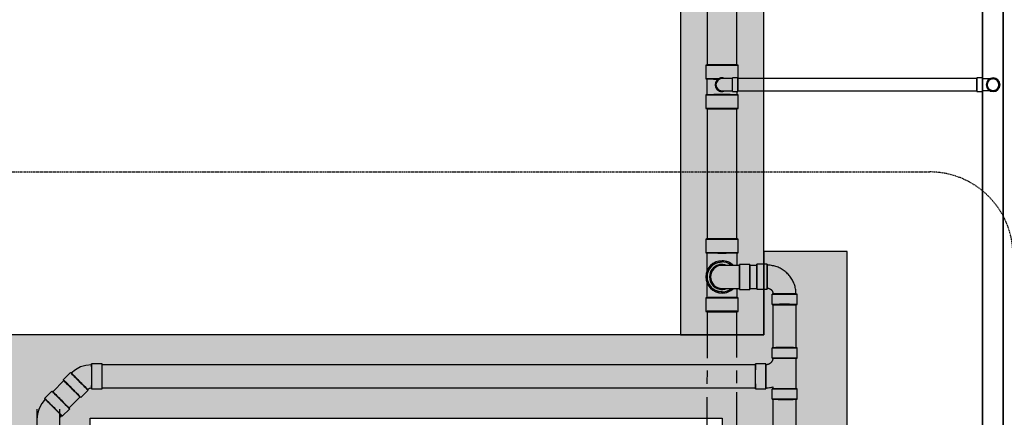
# Model space of a CAD drawing. Header units: inches. Extents: x -17858 to 19778, y -989 to 1044.
# Tile 6 of 25: x -826 to -543, y -440 to -325. Entities that reach past the tile are written whole.
import ezdxf

# ---------------------------------------------------------------- set-up
doc = ezdxf.new("R2010")
doc.units = ezdxf.units.IN
doc.header["$MEASUREMENT"] = 0
doc.linetypes.add('Dash', pattern=[0.25, 0.125, -0.125])
doc.linetypes.add('Dash - 1_16_', pattern=[0.1875, 0.125, -0.0625])
for name, color, linetype in [('A-DETL-THIN', 151, 'Continuous'), ('P-PIPE', 3, 'Continuous'), ('S-ANNO-SYMB', 2, 'Continuous')]:
    doc.layers.add(name, color=color, linetype=linetype)
doc.layers.add('A-WALL-PATT', color=9, linetype='Continuous', true_color=0x808080)
pattern_1 = [(37.5, (-817.062, -1537.3027), (-0.251973, 7.707295), [0, -6.08, 0, -6.8, 0, -6.5]), (7.5, (-817.062, -1537.303), (7.079107, 11.288584), [0, -3.28, 0, -5.48, 0, -2.1]), (327.5, (-821.982, -1537.3027), (12.456567, 0.022636), [0, -2, 0, -7.2, 0, -9.4]), (317.5, (-821.982, -1537.303), (12.024506, 3.5107), [0, -1, 0, -4.72, 0, -5.4])]

# ---------------------------------------------------------------- blocks, each defined once
blk = doc.blocks.new('Bend - PVC - Sch 40 - DWV_USACE - Standard-V5-00_SP_Foundation Drainage Plan-TO FDN_DOC')
at = {"layer": 'P-PIPE'}
for p, q in [((205.64, 1195.09), (204.14, 1195.09)), ((204.14, 1191.13), (204.14, 1195.09)), ((205.64, 1191.13), (205.64, 1195.09)), ((204.14, 1193.11), (204.14, 1193.11)), ((204.14, 1193.11), (204.14, 1193.11)), ((204.14, 1193.11), (204.14, 1193.11)), ((204.14, 1193.11), (204.14, 1193.11)), ((204.14, 1191.13), (205.64, 1191.13)), ((205.64, 1193.11), (205.64, 1193.11)), ((205.64, 1193.11), (205.64, 1193.11))]:
    blk.add_line(p, q, dxfattribs=at)
at = {"layer": 'P-PIPE', "flags": 128}
for points in [[(204.14, 1194.86), (204.02, 1194.86), (203.9, 1194.86), (203.77, 1194.86), (203.65, 1194.86), (203.53, 1194.86), (203.41, 1194.86), (203.29, 1194.86), (203.18, 1194.86), (203.06, 1194.86), (202.95, 1194.86), (202.84, 1194.86), (202.73, 1194.86), (202.62, 1194.86), (202.51, 1194.86), (202.41, 1194.86), (202.31, 1194.86), (202.21, 1194.86), (202.12, 1194.86), (202.03, 1194.86), (201.94, 1194.86), (201.86, 1194.86), (201.78, 1194.86), (201.7, 1194.86), (201.63, 1194.86), (201.56, 1194.86), (201.5, 1194.86), (201.44, 1194.86), (201.38, 1194.86), (201.33, 1194.86), (201.29, 1194.86), (201.24, 1194.86), (201.21, 1194.86), (201.17, 1194.86), (201.15, 1194.86), (201.12, 1194.86), (201.1, 1194.86), (201.09, 1194.86), (201.08, 1194.86), (201.08, 1194.86), (201.08, 1194.86)], [(201.08, 1191.36), (201.08, 1191.36), (201.09, 1191.36), (201.1, 1191.36), (201.12, 1191.36), (201.14, 1191.36), (201.17, 1191.36), (201.2, 1191.36), (201.23, 1191.36), (201.27, 1191.36), (201.32, 1191.36), (201.37, 1191.36), (201.42, 1191.36), (201.48, 1191.36), (201.55, 1191.36), (201.61, 1191.36), (201.68, 1191.36), (201.76, 1191.36), (201.84, 1191.36), (201.92, 1191.36), (202.01, 1191.36), (202.1, 1191.36), (202.19, 1191.36), (202.28, 1191.36), (202.38, 1191.36), (202.49, 1191.36), (202.59, 1191.36), (202.7, 1191.36), (202.81, 1191.36), (202.92, 1191.36), (203.03, 1191.36), (203.15, 1191.36), (203.26, 1191.36), (203.38, 1191.36), (203.5, 1191.36), (203.62, 1191.36), (203.74, 1191.36), (203.86, 1191.36), (203.98, 1191.36), (204.11, 1191.36), (204.14, 1191.36)]]:
    blk.add_lwpolyline(points, dxfattribs=at)
at = {"layer": 'P-PIPE'}
for radius, start, end in [(1.98, 90, 270), (1.98, 62.1637, 297.8363), (1.75, 90, 270)]:
    blk.add_arc((201.08, 1193.11), radius, start, end, dxfattribs=at)
blk = doc.blocks.new('Bend - PVC - Sch 40 - DWV_USACE - Standard-V4-00_SP_Foundation Drainage Plan-TO FDN_DOC')
at = {"layer": 'P-PIPE'}
for p, q in [((261.01, 1387.02), (259.43, 1387.02)), ((261.01, 1386.79), (261.08, 1386.79)), ((259.51, 1385.04), (259.51, 1385.04)), ((259.51, 1385.04), (259.51, 1385.04)), ((261.01, 1385.04), (261.01, 1385.04)), ((261.01, 1385.04), (261.01, 1385.04)), ((261.01, 1385.04), (261.01, 1385.04)), ((261.01, 1385.04), (261.01, 1385.04)), ((259.43, 1383.06), (261.01, 1383.06)), ((261.05, 1383.29), (261.01, 1383.29))]:
    blk.add_line(p, q, dxfattribs=at)
at = {"layer": 'P-PIPE', "flags": 128}
for points in [[(261.08, 1386.79), (261.14, 1386.79), (261.26, 1386.79), (261.38, 1386.79), (261.5, 1386.79), (261.62, 1386.79), (261.74, 1386.79), (261.86, 1386.79), (261.98, 1386.79), (262.09, 1386.79), (262.21, 1386.79), (262.32, 1386.79), (262.43, 1386.79), (262.54, 1386.79), (262.64, 1386.79), (262.74, 1386.79), (262.84, 1386.79), (262.94, 1386.79), (263.03, 1386.79), (263.12, 1386.79), (263.21, 1386.79), (263.3, 1386.79), (263.38, 1386.79), (263.45, 1386.79), (263.52, 1386.79), (263.59, 1386.79), (263.66, 1386.79), (263.72, 1386.79), (263.77, 1386.79), (263.82, 1386.79), (263.87, 1386.79), (263.91, 1386.79), (263.95, 1386.79), (263.98, 1386.79), (264.01, 1386.79), (264.03, 1386.79), (264.05, 1386.79), (264.06, 1386.79), (264.07, 1386.79), (264.08, 1386.79), (264.08, 1386.79)], [(262.33, 1385.04), (262.33, 1385.11), (262.33, 1385.18), (262.34, 1385.25), (262.35, 1385.32), (262.36, 1385.39), (262.38, 1385.46), (262.4, 1385.53), (262.42, 1385.59), (262.44, 1385.66), (262.47, 1385.73), (262.49, 1385.79), (262.53, 1385.85), (262.56, 1385.91), (262.59, 1385.97), (262.63, 1386.03), (262.67, 1386.09), (262.72, 1386.14), (262.76, 1386.2), (262.81, 1386.25), (262.86, 1386.3), (262.91, 1386.35), (262.96, 1386.39), (263.02, 1386.44), (263.07, 1386.48), (263.13, 1386.52), (263.19, 1386.55), (263.25, 1386.59), (263.31, 1386.62), (263.38, 1386.65), (263.44, 1386.68), (263.51, 1386.7), (263.58, 1386.72), (263.64, 1386.74), (263.71, 1386.76), (263.78, 1386.77), (263.85, 1386.78), (263.92, 1386.79), (263.99, 1386.79), (264.06, 1386.79), (264.08, 1386.79)], [(264.08, 1386.79), (264.15, 1386.79), (264.22, 1386.79), (264.29, 1386.78), (264.36, 1386.77), (264.43, 1386.76), (264.49, 1386.74), (264.56, 1386.73), (264.63, 1386.71), (264.69, 1386.68), (264.76, 1386.66), (264.82, 1386.63), (264.89, 1386.6), (264.95, 1386.56), (265.01, 1386.53), (265.07, 1386.49), (265.12, 1386.45), (265.18, 1386.4), (265.23, 1386.36), (265.28, 1386.31), (265.33, 1386.26), (265.38, 1386.21), (265.43, 1386.16), (265.47, 1386.1), (265.51, 1386.05), (265.55, 1385.99), (265.59, 1385.93), (265.62, 1385.87), (265.65, 1385.81), (265.68, 1385.74), (265.71, 1385.68), (265.73, 1385.61), (265.75, 1385.55), (265.77, 1385.48), (265.79, 1385.41), (265.8, 1385.34), (265.81, 1385.27), (265.82, 1385.2), (265.83, 1385.13), (265.83, 1385.06), (265.83, 1385.04)], [(264.08, 1383.29), (264.01, 1383.3), (263.94, 1383.3), (263.87, 1383.31), (263.8, 1383.32), (263.73, 1383.33), (263.66, 1383.34), (263.59, 1383.36), (263.53, 1383.38), (263.46, 1383.41), (263.4, 1383.43), (263.33, 1383.46), (263.27, 1383.49), (263.21, 1383.53), (263.15, 1383.56), (263.09, 1383.6), (263.03, 1383.64), (262.98, 1383.68), (262.92, 1383.73), (262.87, 1383.78), (262.82, 1383.82), (262.77, 1383.88), (262.73, 1383.93), (262.69, 1383.98), (262.64, 1384.04), (262.6, 1384.1), (262.57, 1384.16), (262.53, 1384.22), (262.5, 1384.28), (262.47, 1384.35), (262.45, 1384.41), (262.42, 1384.48), (262.4, 1384.54), (262.38, 1384.61), (262.37, 1384.68), (262.35, 1384.75), (262.34, 1384.82), (262.33, 1384.89), (262.33, 1384.96), (262.33, 1385.03), (262.33, 1385.04)], [(265.83, 1385.04), (265.83, 1384.97), (265.82, 1384.9), (265.81, 1384.83), (265.81, 1384.77), (265.79, 1384.7), (265.78, 1384.63), (265.76, 1384.56), (265.74, 1384.49), (265.72, 1384.43), (265.69, 1384.36), (265.66, 1384.3), (265.63, 1384.24), (265.6, 1384.17), (265.56, 1384.11), (265.52, 1384.06), (265.48, 1384), (265.44, 1383.94), (265.39, 1383.89), (265.35, 1383.84), (265.3, 1383.79), (265.25, 1383.74), (265.19, 1383.7), (265.14, 1383.65), (265.08, 1383.61), (265.02, 1383.57), (264.96, 1383.53), (264.9, 1383.5), (264.84, 1383.47), (264.78, 1383.44), (264.71, 1383.41), (264.65, 1383.39), (264.58, 1383.37), (264.51, 1383.35), (264.44, 1383.33), (264.37, 1383.32), (264.31, 1383.31), (264.24, 1383.3), (264.17, 1383.3), (264.1, 1383.29), (264.08, 1383.29)], [(264.08, 1383.29), (264.07, 1383.29), (264.07, 1383.29), (264.06, 1383.29), (264.04, 1383.29), (264.02, 1383.29), (263.99, 1383.29), (263.96, 1383.29), (263.92, 1383.29), (263.88, 1383.29), (263.84, 1383.29), (263.79, 1383.29), (263.73, 1383.29), (263.67, 1383.29), (263.61, 1383.29), (263.54, 1383.29), (263.47, 1383.29), (263.4, 1383.29), (263.32, 1383.29), (263.23, 1383.29), (263.15, 1383.29), (263.06, 1383.29), (262.97, 1383.29), (262.87, 1383.29), (262.77, 1383.29), (262.67, 1383.29), (262.56, 1383.29), (262.46, 1383.29), (262.35, 1383.29), (262.24, 1383.29), (262.12, 1383.29), (262.01, 1383.29), (261.89, 1383.29), (261.77, 1383.29), (261.66, 1383.29), (261.53, 1383.29), (261.41, 1383.29), (261.29, 1383.29), (261.17, 1383.29), (261.08, 1383.29)]]:
    blk.add_lwpolyline(points, dxfattribs=at)
at = {"layer": 'P-PIPE'}
for radius, start, end in [(1.98, 0, 180), (1.98, 0, 180), (1.75, 0, 180), (1.98, 180, 0), (1.98, 180, 0), (1.75, 180, 0)]:
    blk.add_arc((264.08, 1385.04), radius, start, end, dxfattribs=at)
blk = doc.blocks.new('Bend - PVC - Sch 40 - DWV_USACE - Standard-1141580-00_SP_Foundation Drainage Plan-TO FDN_DOC')
at = {"layer": 'P-PIPE'}
for p, q in [((196.42, 1131.78), (196.42, 1127.78)), ((205.73, 1127.78), (205.73, 1131.78))]:
    blk.add_line(p, q, dxfattribs=at)
at = {"layer": 'P-PIPE', "flags": 128}
for points in [[(196.76, 1137.78), (196.77, 1137.95), (196.78, 1138.13), (196.8, 1138.3), (196.82, 1138.47), (196.85, 1138.64), (196.89, 1138.81), (196.93, 1138.97), (196.98, 1139.14), (197.04, 1139.3), (197.11, 1139.46), (197.18, 1139.62), (197.25, 1139.77), (197.34, 1139.92), (197.42, 1140.07), (197.52, 1140.22), (197.62, 1140.36), (197.73, 1140.49), (197.84, 1140.62), (197.95, 1140.75), (198.07, 1140.87), (198.2, 1140.99), (198.33, 1141.1), (198.47, 1141.21), (198.61, 1141.31), (198.75, 1141.41), (198.9, 1141.5), (199.05, 1141.58), (199.2, 1141.66), (199.36, 1141.73), (199.52, 1141.8), (199.68, 1141.86), (199.84, 1141.91), (200.01, 1141.96), (200.18, 1142), (200.35, 1142.03), (200.52, 1142.06), (200.69, 1142.07), (200.86, 1142.09), (201.03, 1142.09), (201.08, 1142.09)], [(201.08, 1133.47), (200.9, 1133.47), (200.73, 1133.48), (200.56, 1133.5), (200.39, 1133.52), (200.22, 1133.55), (200.05, 1133.59), (199.88, 1133.64), (199.72, 1133.69), (199.56, 1133.74), (199.4, 1133.81), (199.24, 1133.88), (199.08, 1133.95), (198.93, 1134.04), (198.79, 1134.13), (198.64, 1134.22), (198.5, 1134.32), (198.36, 1134.43), (198.23, 1134.54), (198.11, 1134.65), (197.98, 1134.78), (197.87, 1134.9), (197.75, 1135.03), (197.65, 1135.17), (197.54, 1135.31), (197.45, 1135.45), (197.36, 1135.6), (197.27, 1135.75), (197.2, 1135.9), (197.12, 1136.06), (197.06, 1136.22), (197, 1136.38), (196.95, 1136.54), (196.9, 1136.71), (196.86, 1136.88), (196.83, 1137.05), (196.8, 1137.22), (196.78, 1137.39), (196.77, 1137.56), (196.77, 1137.73), (196.76, 1137.78)], [(196.76, 1131.78), (196.76, 1132.02), (196.76, 1132.27), (196.76, 1132.51), (196.76, 1132.75), (196.76, 1132.98), (196.76, 1133.22), (196.76, 1133.45), (196.76, 1133.68), (196.76, 1133.91), (196.76, 1134.14), (196.76, 1134.36), (196.76, 1134.57), (196.76, 1134.78), (196.76, 1134.99), (196.76, 1135.19), (196.76, 1135.39), (196.76, 1135.58), (196.76, 1135.76), (196.76, 1136.03)], [(205.39, 1134.47), (205.39, 1133.45), (205.39, 1133.22), (205.39, 1132.98), (205.39, 1132.75), (205.39, 1132.51), (205.39, 1132.27), (205.39, 1132.02), (205.39, 1131.78), (205.39, 1131.78)]]:
    blk.add_lwpolyline(points, dxfattribs=at)
at = {"layer": 'P-PIPE'}
for radius, start, end in [(4.66, 89.98, 269.98), (4.66, 89.98, 269.98), (4.31, 50.185, 309.815), (4.66, 45.359, 89.98), (4.66, 67.6903, 89.98), (4.66, 269.98, 314.641), (4.66, 269.98, 292.1312)]:
    blk.add_arc((201.08, 1137.78), radius, start, end, dxfattribs=at)
for centre, major_axis, start_param, end_param in [((201.08, 1131.78), (-4.66, 0), 4.712389, 7.853982), ((201.08, 1131.78), (-4.31, 0), 4.712389, 7.853982), ((201.08, 1131.78), (-4.66, 0), 1.570796, 4.712389), ((201.08, 1131.78), (-4.31, 0), 1.570796, 4.712389), ((201.07, 1127.78), (-4.66, 0), 4.712389, 7.853982), ((201.07, 1127.78), (-4.66, 0), 1.570796, 4.712389)]:
    blk.add_ellipse(centre, major_axis=major_axis, ratio=0.010271, start_param=start_param, end_param=end_param, dxfattribs=at)
blk = doc.blocks.new('Bend - PVC - Sch 40 - DWV_USACE - Standard-1148482-00_SP_Foundation Drainage Plan-TO FDN_DOC')
at = {"layer": 'P-PIPE'}
for p, q in [((219.08, 1141.38), (216.08, 1141.38)), ((216.08, 1134.17), (219.08, 1134.17)), ((220.47, 1132.78), (220.47, 1129.78)), ((227.68, 1129.78), (227.68, 1132.78))]:
    blk.add_line(p, q, dxfattribs=at)
at = {"layer": 'P-PIPE', "flags": 128}
for points in [[(227.35, 1133.62), (227.31, 1133.95), (227.25, 1134.28), (227.19, 1134.61), (227.11, 1134.93), (227.01, 1135.25), (226.91, 1135.56), (226.79, 1135.87), (226.66, 1136.18), (226.52, 1136.48), (226.37, 1136.78), (226.2, 1137.06), (226.02, 1137.35), (225.84, 1137.62), (225.64, 1137.89), (225.43, 1138.14), (225.21, 1138.39), (224.98, 1138.63), (224.74, 1138.87), (224.49, 1139.09), (224.23, 1139.3), (223.97, 1139.5), (223.7, 1139.69), (223.42, 1139.87), (223.13, 1140.04), (222.84, 1140.19), (222.54, 1140.34), (222.23, 1140.47), (221.92, 1140.59), (221.61, 1140.7), (221.29, 1140.79), (220.97, 1140.87), (220.64, 1140.94), (220.31, 1141), (219.98, 1141.04), (219.65, 1141.07), (219.32, 1141.09), (219.08, 1141.09)], [(219.08, 1134.47), (219.14, 1134.47), (219.21, 1134.46), (219.28, 1134.45), (219.35, 1134.45), (219.41, 1134.43), (219.48, 1134.42), (219.54, 1134.4), (219.61, 1134.38), (219.67, 1134.36), (219.73, 1134.33), (219.8, 1134.31), (219.86, 1134.28), (219.92, 1134.24), (219.97, 1134.21), (220.03, 1134.17), (220.09, 1134.13), (220.14, 1134.09), (220.19, 1134.05), (220.24, 1134), (220.29, 1133.95), (220.33, 1133.91), (220.38, 1133.85), (220.42, 1133.8), (220.46, 1133.75), (220.5, 1133.69), (220.53, 1133.63), (220.57, 1133.57), (220.6, 1133.51), (220.62, 1133.45), (220.65, 1133.39), (220.67, 1133.33), (220.69, 1133.26), (220.71, 1133.2), (220.73, 1133.13), (220.74, 1133.07), (220.75, 1133), (220.76, 1132.95)], [(220.76, 1132.95), (220.76, 1132.88), (220.76, 1132.82), (220.76, 1132.78)], [(227.39, 1132.78), (227.38, 1133.11), (227.36, 1133.44), (227.35, 1133.62)]]:
    blk.add_lwpolyline(points, dxfattribs=at)
at = {"layer": 'P-PIPE'}
for centre, major_axis, ratio, start_param, end_param in [((216.08, 1137.78), (0, 3.6), 0.001061, 0, 3.131176), ((216.08, 1137.78), (0, 3.6), 0.001061, 3.141593, 6.272769), ((219.08, 1137.78), (0, 3.6), 0.001061, 0, 3.131176), ((219.08, 1137.78), (0, 3.31), 0.001061, 6.272769, 9.414362), ((219.08, 1137.78), (0, 3.6), 0.001061, 3.141593, 6.272769), ((219.08, 1137.78), (0, 3.31), 0.001061, 3.131176, 6.272769), ((224.08, 1132.78), (3.6, 0), 0.010416, 0.001061, 3.141593), ((224.08, 1132.78), (3.6, 0), 0.010416, 3.142653, 6.283185), ((224.08, 1132.78), (3.31, 0), 0.010416, 0.001061, 3.141593), ((224.08, 1132.78), (3.31, 0), 0.010416, 3.142653, 6.283185), ((224.08, 1129.78), (-3.6, 0), 0.010416, 3.142653, 6.283185), ((224.08, 1129.78), (-3.6, 0), 0.010416, 0.001061, 3.141593)]:
    blk.add_ellipse(centre, major_axis=major_axis, ratio=ratio, start_param=start_param, end_param=end_param, dxfattribs=at)
blk = doc.blocks.new('Bend - PVC - Sch 40 - DWV_USACE - Standard-1148485-00_SP_Foundation Drainage Plan-TO FDN_DOC')
at = {"layer": 'P-PIPE'}
for p, q in [((209.08, 1141.38), (206.08, 1141.38)), ((206.08, 1134.17), (209.08, 1134.17))]:
    blk.add_line(p, q, dxfattribs=at)
at = {"layer": 'P-PIPE', "flags": 128}
for points in [[(206.08, 1141.09), (205.88, 1141.09), (205.68, 1141.09), (205.48, 1141.09), (205.28, 1141.09), (205.08, 1141.09), (204.89, 1141.09), (204.69, 1141.09), (204.5, 1141.09), (204.31, 1141.09), (204.13, 1141.09), (203.95, 1141.09), (203.77, 1141.09), (203.59, 1141.09), (203.42, 1141.09), (203.25, 1141.09), (203.09, 1141.09), (202.93, 1141.09), (202.78, 1141.09), (202.63, 1141.09), (202.49, 1141.09), (202.35, 1141.09), (202.22, 1141.09), (202.1, 1141.09), (201.98, 1141.09), (201.87, 1141.09), (201.76, 1141.09), (201.67, 1141.09), (201.58, 1141.09), (201.49, 1141.09), (201.42, 1141.09), (201.35, 1141.09), (201.29, 1141.09), (201.23, 1141.09), (201.19, 1141.09), (201.15, 1141.09), (201.12, 1141.09), (201.1, 1141.09), (201.08, 1141.09), (201.08, 1141.09), (201.08, 1141.09)], [(201.08, 1134.47), (201.08, 1134.47), (201.09, 1134.47), (201.11, 1134.47), (201.14, 1134.47), (201.18, 1134.47), (201.22, 1134.47), (201.27, 1134.47), (201.33, 1134.47), (201.4, 1134.47), (201.47, 1134.47), (201.55, 1134.47), (201.64, 1134.47), (201.74, 1134.47), (201.84, 1134.47), (201.95, 1134.47), (202.07, 1134.47), (202.19, 1134.47), (202.32, 1134.47), (202.45, 1134.47), (202.6, 1134.47), (202.74, 1134.47), (202.89, 1134.47), (203.05, 1134.47), (203.21, 1134.47), (203.38, 1134.47), (203.55, 1134.47), (203.72, 1134.47), (203.9, 1134.47), (204.08, 1134.47), (204.27, 1134.47), (204.46, 1134.47), (204.65, 1134.47), (204.84, 1134.47), (205.04, 1134.47), (205.23, 1134.47), (205.43, 1134.47), (205.63, 1134.47), (205.83, 1134.47), (206.03, 1134.47), (206.08, 1134.47)]]:
    blk.add_lwpolyline(points, dxfattribs=at)
at = {"layer": 'P-PIPE'}
for radius, start, end in [(3.6, 90, 270), (3.6, 66.7789, 293.2211), (3.31, 90, 270)]:
    blk.add_arc((201.08, 1137.78), radius, start, end, dxfattribs=at)
for centre, major_axis, start_param, end_param in [((206.08, 1137.78), (0, 3.6), 4.712389, 7.853982), ((206.08, 1137.78), (0, 3.31), 4.712389, 7.853982), ((209.08, 1137.78), (0, 3.6), 4.712389, 7.853982), ((206.08, 1137.78), (0, 3.6), 1.570796, 4.712389), ((206.08, 1137.78), (0, 3.31), 1.570796, 4.712389), ((209.08, 1137.78), (0, 3.6), 1.570796, 4.712389)]:
    blk.add_ellipse(centre, major_axis=major_axis, ratio=0.001061, start_param=start_param, end_param=end_param, dxfattribs=at)
blk = doc.blocks.new('Mechanical_Box_H_rvt-1-00_SP_Foundation Drainage Plan-TO FDN_DOC')
at = {"layer": 'A-DETL-THIN'}
for p, q in [((268.08, 1481.16), (268.08, 905.21)), ((268.08, 905.21), (268.08, 1481.16)), ((274.08, 905.21), (274.08, 1475.16)), ((274.08, 1475.16), (274.08, 905.21))]:
    blk.add_line(p, q, dxfattribs=at)
at = {"layer": 'P-PIPE'}
for p, q in [((188.76, 1294.08), (188.76, 1198.77)), ((197.39, 1198.77), (197.39, 1294.08)), ((188.44, 1198.77), (188.44, 1194.79)), ((197.71, 1194.86), (197.71, 1198.77)), ((188.44, 1194.79), (188.74, 1194.79)), ((188.74, 1194.79), (188.74, 1190.21)), ((205.08, 1194.86), (197.64, 1194.86)), ((197.64, 1193.11), (197.64, 1194.86)), ((197.64, 1194.86), (197.64, 1193.11)), ((266.51, 1194.86), (205.08, 1194.86)), ((266.51, 1195.09), (266.51, 1193.11)), ((266.51, 1193.11), (266.51, 1194.86)), ((268.09, 1195.09), (268.09, 1193.11)), ((191.1, 1193.13), (191.1, 1193.11)), ((191.33, 1193.13), (191.33, 1193.13)), ((197.42, 1190.21), (197.42, 1191.13)), ((197.64, 1191.36), (197.64, 1193.11)), ((197.64, 1193.11), (197.64, 1191.36)), ((197.64, 1191.36), (205.08, 1191.36)), ((205.08, 1191.36), (266.51, 1191.36)), ((266.51, 1191.36), (266.51, 1193.11)), ((266.51, 1193.11), (266.51, 1191.13)), ((268.09, 1193.11), (268.09, 1191.13)), ((188.44, 1190.21), (188.44, 1186.23)), ((197.71, 1186.23), (197.71, 1190.21)), ((188.76, 1186.23), (188.76, 1148.68)), ((197.39, 1148.68), (197.39, 1186.23)), ((188.44, 1148.68), (188.44, 1144.7)), ((197.71, 1144.7), (197.71, 1148.68)), ((188.76, 1127.88), (188.76, 1114.34)), ((197.38, 1114.54), (197.39, 1127.88)), ((188.75, 1103.17), (188.72, 1007.11)), ((197.34, 1007.11), (197.38, 1104.62))]:
    blk.add_line(p, q, dxfattribs=at)
at = {"layer": 'P-PIPE', "linetype": 'Dash - 1_16_'}
for p, q in [((203.08, 1141.09), (201.08, 1141.09)), ((201.08, 1134.47), (203.08, 1134.47))]:
    blk.add_line(p, q, dxfattribs=at)
at = {"layer": 'P-PIPE', "lineweight": -3}
for p, q in [((207.76, 1129.78), (207.76, 1117.38)), ((214.39, 1117.38), (214.39, 1129.78)), ((207.47, 1117.38), (207.47, 1114.38)), ((214.68, 1114.38), (214.68, 1117.38)), ((14.52, 1112.76), (11.52, 1112.76)), ((202.7, 1112.47), (14.52, 1112.47)), ((205.7, 1112.76), (202.7, 1112.76)), ((205.75, 1112.47), (205.7, 1112.47)), ((205.83, 1112.47), (205.75, 1112.47)), ((205.91, 1112.48), (205.83, 1112.47)), ((206, 1112.49), (205.91, 1112.48)), ((206.08, 1112.51), (206, 1112.49)), ((206.16, 1112.52), (206.08, 1112.51)), ((206.24, 1112.54), (206.16, 1112.52)), ((206.32, 1112.57), (206.24, 1112.54)), ((206.4, 1112.59), (206.32, 1112.57)), ((206.47, 1112.62), (206.4, 1112.59)), ((206.55, 1112.65), (206.47, 1112.62)), ((206.62, 1112.69), (206.55, 1112.65)), ((206.7, 1112.73), (206.62, 1112.69)), ((206.77, 1112.77), (206.7, 1112.73)), ((206.84, 1112.81), (206.77, 1112.77)), ((206.91, 1112.86), (206.84, 1112.81)), ((206.97, 1112.91), (206.91, 1112.86)), ((207.04, 1112.96), (206.97, 1112.91)), ((207.1, 1113.02), (207.04, 1112.96)), ((207.16, 1113.08), (207.1, 1113.02)), ((207.2, 1113.11), (207.16, 1113.08)), ((207.25, 1113.17), (207.2, 1113.11)), ((207.3, 1113.24), (207.25, 1113.17)), ((207.36, 1113.3), (207.3, 1113.24)), ((207.4, 1113.37), (207.36, 1113.3)), ((207.45, 1113.44), (207.4, 1113.37)), ((207.49, 1113.51), (207.45, 1113.44)), ((207.53, 1113.58), (207.49, 1113.51)), ((207.57, 1113.66), (207.53, 1113.58)), ((207.6, 1113.73), (207.57, 1113.66)), ((207.63, 1113.81), (207.6, 1113.73)), ((207.66, 1113.89), (207.63, 1113.81)), ((207.68, 1113.97), (207.66, 1113.89)), ((207.71, 1114.05), (207.68, 1113.97)), ((207.72, 1114.13), (207.71, 1114.05)), ((207.74, 1114.21), (207.72, 1114.13)), ((207.75, 1114.29), (207.74, 1114.21)), ((207.76, 1114.37), (207.75, 1114.29)), ((207.76, 1114.38), (207.76, 1114.37)), ((214.39, 1105.55), (214.39, 1114.35)), ((5.45, 1110.25), (3.33, 1108.13)), ((188.76, 1110.86), (188.75, 1106.96)), ((197.38, 1107.14), (197.38, 1110.86)), ((3.54, 1107.92), (0.31, 1104.7)), ((206.74, 1105.91), (207.08, 1105.96)), ((207.08, 1105.96), (207.42, 1106.02)), ((207.42, 1106.02), (207.76, 1106.09)), ((207.76, 1106.09), (207.76, 1105.55)), ((0.11, 1104.9), (-2.01, 1102.78)), ((5, 1100.01), (8.22, 1103.24)), ((8.43, 1103.03), (10.55, 1105.15)), ((10.34, 1105.36), (10.89, 1105.72)), ((10.89, 1105.72), (11.52, 1105.85)), ((11.52, 1105.55), (14.52, 1105.55)), ((14.52, 1105.85), (202.7, 1105.85)), ((202.7, 1105.55), (205.7, 1105.55)), ((205.7, 1105.85), (206.04, 1105.85)), ((206.04, 1105.85), (206.39, 1105.87)), ((206.39, 1105.87), (206.74, 1105.91)), ((207.47, 1105.55), (207.47, 1102.55)), ((214.68, 1102.55), (214.68, 1105.55)), ((207.76, 1102.55), (207.76, 1004.36)), ((214.39, 1004.38), (214.39, 1102.55)), ((-4.24, 1099.71), (-4.24, 872.21)), ((2.39, 872.21), (2.39, 1099.71)), ((2.52, 1097.35), (2.88, 1097.89)), ((3.08, 1097.68), (5.21, 1099.81))]:
    blk.add_line(p, q, dxfattribs=at)
at = {"layer": 'P-PIPE', "flags": 128}
for points in [[(188.74, 1144.7), (188.74, 1144.42), (188.74, 1144.14), (188.74, 1143.86), (188.74, 1143.59), (188.74, 1143.31), (188.74, 1143.04), (188.74, 1142.77), (188.74, 1142.5), (188.74, 1142.24), (188.74, 1141.98), (188.74, 1141.73), (188.74, 1141.48), (188.74, 1141.24), (188.74, 1141), (188.74, 1140.76), (188.74, 1140.54), (188.74, 1140.32), (188.74, 1140.11), (188.74, 1139.9), (188.74, 1139.46)], [(197.42, 1141.09), (197.42, 1141.48), (197.42, 1141.73), (197.42, 1141.98), (197.42, 1142.24), (197.42, 1142.5), (197.42, 1142.77), (197.42, 1143.04), (197.42, 1143.31), (197.42, 1143.58), (197.42, 1143.86), (197.42, 1144.14), (197.42, 1144.42), (197.42, 1144.7), (197.42, 1144.7)]]:
    blk.add_lwpolyline(points, dxfattribs=at)
at = {"layer": 'P-PIPE', "lineweight": -3, "flags": 128}
for points in [[(8.35, 1111.84), (6.9, 1111.06), (5.66, 1110.04)], [(11.52, 1112.47), (9.89, 1112.31), (8.35, 1111.84)], [(-1.81, 1102.58), (-2.85, 1101.31), (-3.6, 1099.88)], [(-3.6, 1099.88), (-4.08, 1098.31), (-4.24, 1096.71)]]:
    blk.add_lwpolyline(points, dxfattribs=at)
at = {"layer": 'P-PIPE'}
for centre, radius, start, end in [((271.08, 1193.11), 1.75, 0, 180), ((271.08, 1193.11), 1.75, 180, 0), ((193.08, 1137.78), 3.6, 90, 270), ((193.08, 1137.78), 3.6, 90, 270)]:
    blk.add_arc(centre, radius, start, end, dxfattribs=at)
for centre, major_axis, ratio, start_param, end_param in [((193.08, 1198.77), (-4.63, 0), 0.010416, 4.712389, 7.853982), ((193.08, 1198.77), (4.31, 0), 0.010416, 1.570796, 3.141593), ((193.08, 1198.77), (-4.31, 0), 0.010416, 0, 1.570796), ((193.08, 1198.77), (-4.63, 0), 0.010416, 1.570796, 4.712389), ((193.08, 1198.77), (4.31, 0), 0.010416, 0, 1.570796), ((193.08, 1198.77), (-4.31, 0), 0.010416, 1.570796, 3.141593), ((193.08, 1194.79), (4.34, 0), 0.010416, 1.796593, 4.453014), ((193.08, 1190.21), (-4.63, 0), 0.010416, 4.712389, 7.853982), ((193.08, 1190.21), (4.34, 0), 0.010416, 1.570796, 4.712389), ((193.08, 1190.21), (-4.34, 0), 0.010416, 1.570796, 4.712389), ((193.08, 1190.21), (-4.63, 0), 0.010416, 1.570796, 4.712389), ((193.08, 1186.23), (-4.63, 0), 0.010416, 4.712389, 7.853982), ((193.08, 1186.23), (4.31, 0), 0.010399, 1.570796, 3.141593), ((193.08, 1186.23), (4.31, 0), 0.010399, 3.141593, 4.712389), ((193.08, 1186.23), (-4.63, 0), 0.010416, 1.570796, 4.712389), ((193.08, 1186.23), (4.31, 0), 0.010399, 0, 1.570796), ((193.08, 1186.23), (4.31, 0), 0.010399, 4.712389, 6.283185), ((193.08, 1148.68), (4.63, 0), 0.010399, 1.570796, 4.712389), ((193.08, 1148.68), (-4.31, 0), 0.010399, 4.712389, 6.283185), ((193.08, 1148.68), (4.31, 0), 0.010399, 3.141593, 4.712389), ((193.08, 1148.68), (-4.63, 0), 0.010399, 1.570796, 4.712389), ((193.08, 1148.68), (-4.31, 0), 0.010399, 3.141593, 4.712389), ((193.08, 1148.68), (4.31, 0), 0.010399, 4.712389, 6.283185), ((193.08, 1144.7), (-4.63, 0), 0.010399, 4.712389, 7.853982), ((193.08, 1144.7), (4.34, 0), 0.010399, 1.570796, 4.712389), ((193.08, 1144.7), (4.63, 0), 0.010399, 4.712389, 7.853982), ((193.08, 1144.7), (4.34, 0), 0.010399, 4.712389, 7.853982), ((201.08, 1137.78), (0, 3.31), 0.001061, 0, 1.570796), ((201.08, 1137.78), (0, 3.31), 0.001061, 4.712389, 6.283185), ((203.08, 1137.78), (0, 3.31), 0.001061, 0, 1.570796), ((203.08, 1137.78), (0, 3.31), 0.001061, 4.712389, 6.283185), ((201.08, 1137.78), (0, 3.31), 0.001061, 1.570796, 3.141593), ((201.08, 1137.78), (0, 3.31), 0.001061, 3.141593, 4.712389), ((203.08, 1137.78), (0, 3.31), 0.001061, 1.570796, 3.141593), ((203.08, 1137.78), (0, 3.31), 0.001061, 3.141593, 4.712389), ((211.08, 1129.78), (3.31, 0), 0.010416, 1.570796, 3.141593), ((211.08, 1129.78), (3.31, 0), 0.010416, 3.141593, 4.712389), ((211.08, 1129.78), (3.31, 0), 0.010416, 0, 1.570796), ((211.08, 1129.78), (3.31, 0), 0.010416, 4.712389, 6.283185), ((193.07, 1127.88), (-4.31, 0), 0.010271, 4.712389, 6.283185), ((193.07, 1127.88), (-4.31, 0), 0.010271, 0, 1.570796), ((193.07, 1127.88), (-4.31, 0), 0.010271, 3.141593, 4.712389), ((193.07, 1127.88), (-4.31, 0), 0.010271, 1.570796, 3.141593)]:
    blk.add_ellipse(centre, major_axis=major_axis, ratio=ratio, start_param=start_param, end_param=end_param, dxfattribs=at)
at = {"layer": 'P-PIPE', "lineweight": -3}
for centre, major_axis, start_param, end_param in [((211.08, 1117.38), (3.6, 0), 3.131177, 6.27277), ((211.08, 1117.38), (3.6, 0), 6.27277, 9.414362), ((211.08, 1117.38), (3.31, 0), 1.570796, 3.141593), ((211.08, 1117.38), (3.31, 0), 3.141593, 4.712389), ((211.08, 1117.38), (3.31, 0), 0, 1.570796), ((211.08, 1117.38), (3.31, 0), 4.712389, 6.283185), ((11.52, 1109.16), (0, 3.6), 0.004314, 3.145907), ((11.52, 1109.16), (0, 3.31), 0.004314, 3.145907), ((11.52, 1109.16), (0, 3.6), 3.145907, 6.2875), ((11.52, 1109.16), (0, 3.31), 3.145907, 6.2875), ((14.52, 1109.16), (0, 3.6), 0.004314, 3.145907), ((14.52, 1109.16), (0, 3.31), 0, 1.570796), ((14.52, 1109.16), (0, 3.6), 3.145907, 6.2875), ((14.52, 1109.16), (0, 3.31), 4.712389, 6.283185), ((202.7, 1109.16), (0, 3.6), 0.010416, 3.152008), ((202.7, 1109.16), (0, 3.31), 0, 1.570796), ((202.7, 1109.16), (0, 3.6), 3.152008, 6.293601), ((202.7, 1109.16), (0, 3.31), 4.712389, 6.283185), ((205.7, 1109.16), (0, 3.6), 0.010416, 3.152008), ((205.7, 1109.16), (0, 3.31), 0.010416, 3.152008), ((205.7, 1109.16), (0, 3.6), 3.152008, 6.293601), ((205.7, 1109.16), (0, 3.31), 3.152008, 6.293601), ((211.08, 1114.38), (3.6, 0), 3.131177, 6.27277), ((211.08, 1114.38), (3.6, 0), 6.27277, 9.414362), ((8, 1107.7), (-2.55, 2.55), 6.278871, 9.420463), ((8, 1107.7), (-2.55, 2.55), 3.137278, 6.278871), ((8, 1107.7), (-2.34, 2.34), 6.278871, 9.420463), ((8, 1107.7), (-2.34, 2.34), 3.137278, 6.278871), ((14.52, 1109.16), (0, 3.31), 1.570796, 3.141593), ((14.52, 1109.16), (0, 3.31), 3.141593, 4.712389), ((202.7, 1109.16), (0, 3.31), 1.570796, 3.141593), ((202.7, 1109.16), (0, 3.31), 3.141593, 4.712389), ((5.88, 1105.58), (-2.55, 2.55), 6.278871, 9.420463), ((5.88, 1105.58), (-2.55, 2.55), 3.137278, 6.278871), ((5.88, 1105.58), (-2.34, 2.34), 0, 1.570796), ((5.88, 1105.58), (-2.34, 2.34), 4.712389, 6.283185), ((2.66, 1102.35), (-2.55, 2.55), 0.004314, 3.145907), ((2.66, 1102.35), (-2.55, 2.55), 3.145907, 6.2875), ((2.66, 1102.35), (-2.34, 2.34), 0, 1.570796), ((2.66, 1102.35), (-2.34, 2.34), 4.712389, 6.283185), ((5.88, 1105.58), (-2.34, 2.34), 1.570796, 3.141593), ((5.88, 1105.58), (-2.34, 2.34), 3.141593, 4.712389), ((211.08, 1105.55), (3.6, 0), 3.131177, 6.27277), ((211.08, 1105.55), (3.6, 0), 6.27277, 9.414362), ((211.08, 1105.55), (3.31, 0), 3.131177, 6.27277), ((211.08, 1105.55), (3.31, 0), 6.27277, 9.414362), ((0.54, 1100.23), (-2.55, 2.55), 0.004314, 3.145907), ((0.54, 1100.23), (-2.55, 2.55), 3.145907, 6.2875), ((0.54, 1100.23), (-2.34, 2.34), 3.145907, 6.2875), ((0.54, 1100.23), (-2.34, 2.34), 0.004314, 3.145907), ((2.66, 1102.35), (-2.34, 2.34), 1.570796, 3.141593), ((2.66, 1102.35), (-2.34, 2.34), 3.141593, 4.712389), ((211.08, 1102.55), (3.6, 0), 3.131177, 6.27277), ((211.08, 1102.55), (3.6, 0), 6.27277, 9.414362), ((211.08, 1102.55), (3.31, 0), 1.570796, 3.141593), ((211.08, 1102.55), (3.31, 0), 3.141593, 4.712389), ((211.08, 1102.55), (3.31, 0), 0, 1.570796), ((211.08, 1102.55), (3.31, 0), 4.712389, 6.283185)]:
    blk.add_ellipse(centre, major_axis=major_axis, ratio=0.010416, start_param=start_param, end_param=end_param, dxfattribs=at)
at = {"layer": 'P-PIPE', "color": 3, "lineweight": 9}
for name, p in [('Bend - PVC - Sch 40 - DWV_USACE - Standard-V5-00_SP_Foundation Drainage Plan-TO FDN_DOC', (-8, 0)), ('Bend - PVC - Sch 40 - DWV_USACE - Standard-V4-00_SP_Foundation Drainage Plan-TO FDN_DOC', (7.08, -191.93)), ('Bend - PVC - Sch 40 - DWV_USACE - Standard-1141580-00_SP_Foundation Drainage Plan-TO FDN_DOC', (-8, 0)), ('Bend - PVC - Sch 40 - DWV_USACE - Standard-1148485-00_SP_Foundation Drainage Plan-TO FDN_DOC', (-8, 0)), ('Bend - PVC - Sch 40 - DWV_USACE - Standard-1148482-00_SP_Foundation Drainage Plan-TO FDN_DOC', (-13, 0.07))]:
    blk.add_blockref(name, p, dxfattribs=at)

msp = doc.modelspace()

# ---------------------------------------------------------------- hatches: boundary and pattern name
at = {"layer": 'A-WALL-PATT', "lineweight": -3, "transparency": 33554559}
h = msp.add_hatch(dxfattribs=at)
h.set_pattern_fill('AR-SAND', color=8, scale=4, style=0)
h.set_pattern_definition(pattern_1)
h.paths.add_polyline_path([(636.0157, -416.0967), (636.0157, 23.855), (-635.9849, 23.855), (-635.9849, -416.0967), (-611.9849, -416.0967), (-611.9849, -0.0967), (612.0157, -0.0967), (612.0157, -416.145)])
h = msp.add_hatch(dxfattribs=at)
h.set_pattern_fill('AR-SAND', color=8, scale=4, style=0)
h.set_pattern_definition(pattern_1)
h.paths.add_polyline_path([(-611.9849, -416.0967), (-829.9849, -416.0967), (-829.9849, -662.0967), (-1001.8187, -662.0967), (-1001.8187, -686.0967), (-805.9849, -686.0967), (-805.9849, -440.0967), (-623.9849, -440.0967), (-623.9849, -489.5753), (-615.9849, -489.5753), (-587.9849, -489.5753), (-587.9849, -392.145), (-611.9849, -392.145)])

# ---------------------------------------------------------------- linework, layer by layer
at = {"layer": 'A-WALL-PATT', "lineweight": -3}
for points in [[(636.0157, -416.145), (636.0157, 23.855), (-635.9849, 23.855), (-635.9849, -416.0967), (-611.9849, -416.0967), (-611.9849, -0.0967), (612.0157, -0.0967), (612.0157, -416.145)], [(-611.9849, -416.0967), (-829.9849, -416.0967), (-829.9849, -662.0967), (-1001.8187, -662.0967), (-1001.8187, -686.0967), (-805.9849, -686.0967), (-805.9849, -440.0967), (-623.9849, -440.0967), (-623.9849, -489.5753), (-615.9849, -489.5753), (-615.9849, -489.5753), (-587.9849, -489.5753), (-587.9849, -392.145), (-611.9849, -392.145)]]:
    msp.add_lwpolyline(points, close=True, dxfattribs=at)
at = {"layer": 'S-ANNO-SYMB', "linetype": 'Dash', "lineweight": -3}
msp.add_lwpolyline([(-1008.4891, -784.1261), (-1008.4891, -393.2042, -0.41421356), (-984.4891, -369.2042), (-564.1795, -369.2042, -0.41421356), (-540.1795, -393.2042), (-540.1795, -784.1261, -0.41421356), (-564.1795, -808.1261), (-984.4891, -808.1261, -0.41421356)], format="xyb", close=True, dxfattribs=at)

# ---------------------------------------------------------------- block references
at = {"layer": 'P-PIPE', "lineweight": -3}
msp.add_blockref('Mechanical_Box_H_rvt-1-00_SP_Foundation Drainage Plan-TO FDN_DOC', (-817.0621, -1537.2062), dxfattribs=at)

doc.saveas('drawing.dxf')
